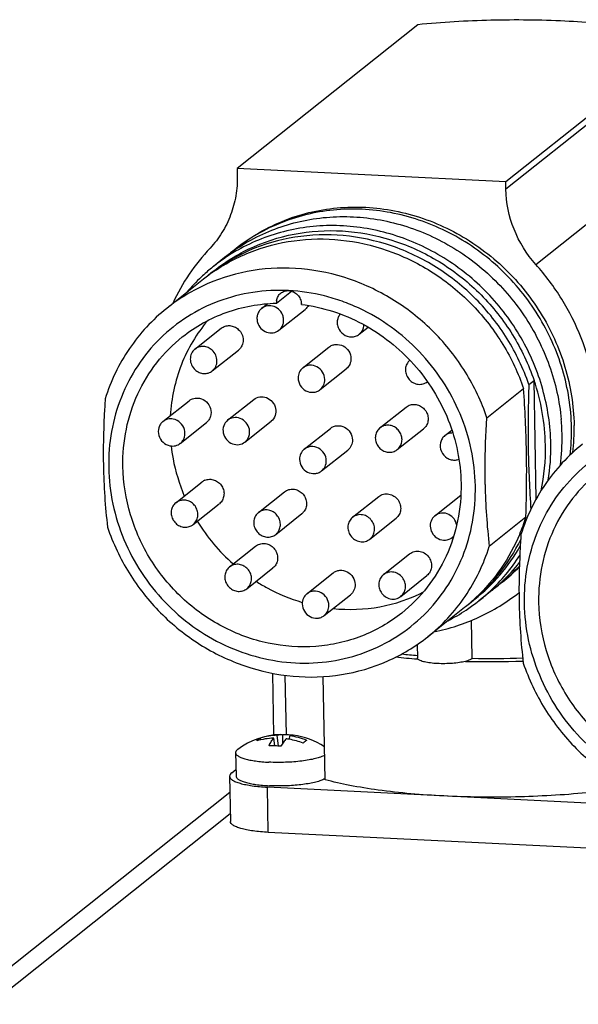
# Model space of a CAD drawing. Header units: millimetres. Extents: x 0 to 420, y 0 to 297.
# Tile 11 of 29: x 141 to 156, y 94 to 120. Entities that reach past the tile are written whole.
import ezdxf

# ---------------------------------------------------------------- set-up
doc = ezdxf.new("R2010")
doc.units = ezdxf.units.MM
doc.header["$LTSCALE"] = 23.1
doc.layers.add('COMPONENTS', color=7, linetype='CONTINUOUS')

msp = doc.modelspace()

# ---------------------------------------------------------------- linework, layer by layer
at = {"layer": 'COMPONENTS', "color": 7, "linetype": 'CONTINUOUS'}
for p, q in [((151.28313, 120.34343), (146.41643, 116.47327)), ((158.52168, 119.98132), (153.65498, 116.11116)), ((146.41643, 116.47327), (146.41996, 116.27862)), ((153.65498, 116.11116), (146.41643, 116.47327)), ((153.65851, 115.91651), (153.65498, 116.11116)), ((146.07809, 114.07347), (145.77453, 113.83208)), ((145.50604, 113.4908), (144.51938, 112.70617)), ((147.4752, 112.84608), (147.88163, 113.16929)), ((147.07677, 112.7036), (147.23994, 112.83336)), ((147.54358, 112.11659), (148.24834, 112.67704)), ((145.2794, 111.60852), (145.98416, 112.16897)), ((149.70567, 112.00843), (149.94594, 112.1995)), ((148.18581, 111.10385), (148.89057, 111.66429)), ((145.74621, 111.0215), (146.45097, 111.58195)), ((148.65263, 110.51683), (149.35739, 111.07728)), ((154.27642, 110.65534), (154.41737, 110.76743)), ((154.47533, 107.56822), (154.41737, 110.76743)), ((153.1488, 109.75862), (154.13547, 110.54325)), ((144.41738, 109.65787), (145.12214, 110.21832)), ((146.16048, 109.69323), (146.86524, 110.25368)), ((150.26597, 109.48785), (150.97073, 110.0483)), ((144.8842, 109.07085), (145.58896, 109.6313)), ((146.6273, 109.10622), (147.33206, 109.66667)), ((148.22549, 108.91377), (148.93025, 109.47422)), ((150.73278, 108.90084), (151.43754, 109.46129)), ((152.01351, 109.27787), (152.20129, 109.4272)), ((148.6923, 108.32676), (149.39706, 108.88721)), ((144.76442, 107.47098), (145.46918, 108.03142)), ((146.98892, 107.20543), (147.69368, 107.76588)), ((151.74516, 107.12176), (152.44496, 107.67827)), ((145.23123, 106.88396), (145.93599, 107.44441)), ((149.52625, 107.0785), (150.23101, 107.63895)), ((147.45573, 106.61842), (148.16049, 107.17887)), ((149.99306, 106.49149), (150.69782, 107.05194)), ((154.19822, 107.07933), (153.21155, 106.2947)), ((146.21032, 105.74216), (146.91508, 106.30261)), ((150.35933, 105.53461), (151.06409, 106.09505)), ((146.67713, 105.15515), (147.38189, 105.71559)), ((148.29602, 105.02031), (149.00078, 105.58076)), ((150.82614, 104.94759), (151.5309, 105.50804)), ((153.23588, 105.07258), (152.93233, 104.83119)), ((148.76283, 104.4333), (149.46759, 104.99374)), ((152.53936, 104.64645), (151.55269, 103.86182)), ((152.75369, 103.28276), (152.73516, 104.30563)), ((151.26594, 103.65265), (151.27243, 103.29447)), ((151.26988, 103.26526), (151.28502, 103.26409)), ((147.36998, 102.87813), (147.40012, 101.21479)), ((147.70397, 102.82403), (147.73302, 101.2204)), ((148.78544, 100.0119), (148.73511, 102.79041)), ((147.05777, 101.08789), (147.03854, 101.13332)), ((147.43563, 100.92429), (147.4005, 101.13036)), ((147.52706, 100.91758), (147.49906, 101.20874)), ((147.64629, 100.99926), (147.6467, 101.21965)), ((147.82269, 101.10014), (147.83444, 101.19196)), ((146.37488, 100.74103), (146.38634, 100.10834)), ((146.26916, 100.19936), (146.38305, 100.28993)), ((146.21137, 100.10517), (146.23341, 98.88846)), ((156.7313, 99.33644), (147.23442, 99.81152)), ((146.2193, 99.66712), (113.26262, 73.4589)), ((156.75334, 98.11974), (147.25646, 98.59482))]:
    msp.add_line(p, q, dxfattribs=at)
at = {"layer": 'COMPONENTS', "color": 9, "linetype": 'CONTINUOUS'}
for p, q in [((158.5252, 119.78667), (153.65851, 115.91651)), ((154.4652, 113.88913), (159.13446, 117.60227)), ((147.25646, 98.59482), (147.23442, 99.81152)), ((146.22967, 99.09484), (113.94942, 73.42455))]:
    msp.add_line(p, q, dxfattribs=at)
at = {"layer": 'COMPONENTS', "color": 7, "linetype": 'CONTINUOUS'}
for centre, radius, start, end in [((149.72253, 110.53281), 5.54123, 136.767288, 155.418818), ((149.44938, 110.35466), 5.009, 127.463796, 128.492391), ((149.19677, 110.15144), 5.01083, 123.76893, 124.793687), ((148.89406, 109.90892), 5.01223, 124.069843, 128.490213), ((149.19699, 110.15114), 5.0112, 124.793682, 128.492715), ((148.89565, 109.90608), 5.01548, 119.391911, 124.066669), ((149.44738, 110.35716), 5.00579, 128.492331, 130.335687), ((148.8885, 109.91595), 5.00327, 129.239106, 131.301111), ((148.89098, 109.91292), 5.00719, 128.491184, 129.239241), ((148.90875, 109.89552), 5.03203, 133.427044, 139.833929), ((148.88721, 109.91752), 5.00124, 131.301936, 133.421182), ((148.57, 109.63768), 4.92284, 126.395776, 128.49134), ((148.70926, 109.75192), 4.92009, 128.491472, 129.582792), ((148.57029, 109.63729), 4.92332, 125.520148, 126.395759), ((148.57006, 109.63762), 4.92292, 124.308637, 125.520144), ((147.81561, 112.86486), 0.34093, 170.888913, 181.044811), ((147.82215, 112.86494), 0.34747, 181.03916, 183.112147), ((147.80139, 112.8188), 0.3449, 358.955757, 1.03902), ((151.28204, 111.06344), 0.32579, 130.13535, 136.765045), ((123.95354, 108.30198), 30.26504, 1.034689, 4.246909), ((149.44589, 109.19255), 5.72791, 1.045799, 5.179563), ((149.87094, 109.45249), 5.62703, 353.572244, 1.042815), ((152.22237, 109.00146), 0.34835, 89.340145, 95.466478), ((149.55298, 109.19464), 5.6208, 352.72708, 1.044432), ((149.82253, 109.39543), 5.60499, 353.415401, 1.057305), ((149.28832, 108.91591), 5.43725, 348.077261, 1.114588), ((149.297, 108.95076), 5.57328, 350.997852, 1.078939), ((184.48087, 109.4315), 30.22479, 181.033821, 184.062582), ((159.63238, 108.77343), 16.82415, 181.009974, 186.704023), ((152.27201, 108.95981), 0.34087, 275.496236, 290.687955), ((145.67443, 107.77271), 0.33023, 112.672813, 128.494161), ((169.80499, 108.25096), 16.70836, 180.990228, 186.723769), ((144.96966, 107.21227), 0.33022, 112.672392, 128.492742), ((147.19469, 106.94726), 0.33013, 128.490602, 144.058718), ((147.95472, 107.43704), 0.33013, 308.483595, 324.058542), ((145.02599, 107.14267), 0.33022, 292.672392, 308.492742), ((149.67664, 109.63594), 5.08779, 211.570429, 228.569356), ((149.24436, 108.63474), 5.19231, 337.263501, 342.568746), ((147.24997, 106.87658), 0.33012, 308.504453, 324.059704), ((152.00831, 106.79085), 0.3272, 308.505732, 318.040455), ((149.73248, 108.74923), 4.95823, 308.532512, 330.488516), ((149.79249, 108.77368), 5.04019, 312.933882, 327.318258), ((150.09815, 109.01249), 5.03687, 313.235037, 321.25525), ((150.36754, 109.19924), 5.01518, 309.530917, 316.804182), ((150.44055, 109.25266), 5.01154, 308.498684, 315.614644), ((150.37149, 109.19561), 5.00987, 306.605812, 308.492281), ((150.12607, 108.98395), 4.99696, 311.938782, 312.196871), ((150.12229, 108.98809), 5.00255, 312.197019, 313.224982), ((150.37343, 109.19316), 5.00674, 308.492398, 309.523233), ((149.81779, 108.74791), 5.0041, 308.491327, 312.922711), ((150.12164, 108.98902), 5.00368, 308.492962, 311.937689), ((149.47771, 108.49666), 4.91912, 308.491403, 310.587873), ((149.81356, 108.75332), 5.01096, 303.572028, 307.744916), ((149.61689, 108.61097), 4.92196, 307.485363, 308.491469), ((149.48175, 108.49192), 4.91289, 310.587998, 312.344378), ((149.48326, 108.49023), 4.91063, 312.344649, 312.678326), ((149.48031, 108.49343), 4.91498, 312.678368, 313.289236), ((149.81487, 108.75161), 5.00881, 307.745045, 308.491181), ((170.83701, 105.11532), 16.82468, 181.010065, 186.703932), ((149.80553, 108.76662), 5.02649, 297.154872, 303.564495), ((152.8561, 123.78128), 20.57724, 263.977553, 265.578919), ((152.90416, 122.64087), 19.35141, 263.921075, 265.158085), ((153.24009, 130.71028), 27.51859, 268.601113, 271.83501), ((153.26635, 129.40567), 26.12794, 268.875701, 271.854039), ((147.65348, 99.1731), 2.05737, 92.075933, 126.364958), ((147.57023, 99.33036), 1.87972, 92.169998, 106.430695), ((147.70747, 99.28205), 1.93856, 87.144266, 91.796377), ((147.46019, 99.04307), 2.08878, 80.005786, 82.415535), ((147.70838, 99.3047), 1.91589, 84.457478, 87.137694), ((147.44536, 98.97178), 2.16156, 69.570514, 79.946749), ((147.56412, 99.24951), 1.96117, 68.215155, 82.077263), ((147.65349, 99.1731), 2.05736, 57.154, 82.274729), ((147.31523, 98.55278), 2.37425, 87.129036, 90.889895), ((147.30953, 98.44882), 2.47836, 83.462102, 87.117598)]:
    msp.add_arc(centre, radius, start, end, dxfattribs=at)
for points, knots in [([(155.25093, 120.43953), (154.58715, 120.47274), (153.26206, 120.48686), (151.93912, 120.40902), (151.28313, 120.34343)], [0, 0, 0, 0, 0.50201773, 1, 1, 1, 1]), ([(158.52168, 119.98132), (158.2998, 120.04402), (157.81679, 120.15591), (156.72833, 120.33522), (155.8577, 120.40918), (155.25093, 120.43953)], [0, 0, 0, 0, 0.20908954, 0.44906682, 1, 1, 1, 1]), ([(146.41996, 116.27862), (146.42323, 116.09773), (146.39671, 115.73671), (146.25663, 115.21592), (146.02135, 114.73696), (145.8054, 114.45584), (145.68532, 114.32834)], [0, 0, 0, 0, 0.25436786, 0.5054838, 0.75375421, 1, 1, 1, 1]), ([(154.4652, 113.88913), (154.21726, 114.16652), (153.8176, 114.80811), (153.66515, 115.54974), (153.65851, 115.91651)], [0, 0, 0, 0, 0.50353216, 1, 1, 1, 1]), ([(146.40214, 114.33115), (146.59958, 114.48816), (147.01956, 114.77315), (147.70767, 115.10136), (148.44119, 115.32449), (149.46245, 115.47661), (150.78177, 115.3833), (152.0333, 114.9256), (152.94351, 114.36586), (153.57122, 113.85389), (154.12754, 113.26209), (154.75777, 112.38513), (155.31761, 111.15322), (155.48744, 110.08457), (155.49704, 109.5549)], [0, 0, 0, 0, 0.05995353, 0.12008163, 0.18054367, 0.24147025, 0.36472398, 0.49034445, 0.55403614, 0.61806154, 0.68227141, 0.74650115, 0.8740959, 1, 1, 1, 1]), ([(155.42656, 109.49886), (155.41704, 110.02458), (155.24961, 111.08519), (154.69769, 112.30935), (154.07601, 113.1825), (153.52696, 113.77291), (152.90706, 114.28513), (152.00738, 114.84765), (150.76877, 115.31342), (149.45977, 115.42128), (148.44339, 115.28397), (147.71167, 115.07324), (147.02323, 114.75844), (146.60138, 114.48282), (146.4026, 114.33049)], [0, 0, 0, 0, 0.12585714, 0.25340065, 0.31760725, 0.38180056, 0.44581796, 0.50951135, 0.63516872, 0.75848426, 0.81943842, 0.87992067, 0.94005631, 1, 1, 1, 1]), ([(146.41153, 114.31687), (146.60749, 114.4479), (147.01935, 114.68298), (147.68163, 114.94614), (148.37828, 115.11602), (149.33901, 115.21468), (150.56717, 115.09086), (151.73039, 114.65181), (152.58157, 114.13186), (153.17263, 113.6612), (153.70277, 113.11985), (154.31493, 112.3184), (154.886, 111.19081), (155.10565, 110.20413), (155.15041, 109.70965)], [0, 0, 0, 0, 0.05992314, 0.12008264, 0.18060751, 0.24159956, 0.36494647, 0.49048684, 0.55406532, 0.61796188, 0.68204822, 0.74618236, 0.87378617, 1, 1, 1, 1]), ([(145.78795, 113.71497), (146.12062, 113.97951), (146.86169, 114.42553), (148.11161, 114.78904), (149.42978, 114.83039), (150.73786, 114.54833), (151.96047, 113.96117), (153.02778, 113.10359), (153.8787, 112.02614), (154.2716, 111.19672), (154.41737, 110.76743)], [0, 0, 0, 0, 0.12003172, 0.24105682, 0.36382023, 0.48864546, 0.61537829, 0.74344005, 0.87196326, 1, 1, 1, 1]), ([(154.8693, 109.0557), (154.86033, 109.55052), (154.71112, 110.54825), (154.21946, 111.71052), (153.66325, 112.55175), (153.17019, 113.12888), (152.61089, 113.64019), (151.79375, 114.21985), (150.65798, 114.74155), (149.43516, 114.95454), (148.46421, 114.92683), (147.75328, 114.80895), (147.07021, 114.59579), (146.64014, 114.39201), (146.43415, 114.27598)], [0, 0, 0, 0, 0.12548459, 0.25260255, 0.31660959, 0.38064752, 0.44457275, 0.50824898, 0.63414298, 0.75792849, 0.81911724, 0.87979765, 0.94005353, 1, 1, 1, 1]), ([(154.27642, 110.65534), (154.13064, 111.08463), (153.73775, 111.91405), (152.88682, 112.9915), (151.81952, 113.84908), (150.59691, 114.43624), (149.28883, 114.7183), (147.97066, 114.67695), (146.72073, 114.31344), (145.97967, 113.86742), (145.647, 113.60288)], [0, 0, 0, 0, 0.12803674, 0.25655995, 0.38462171, 0.51135454, 0.63617977, 0.75894318, 0.87996828, 1, 1, 1, 1]), ([(145.79525, 113.70401), (146.13452, 113.93552), (146.87831, 114.31636), (148.10481, 114.59692), (149.37987, 114.57615), (150.63312, 114.25609), (151.79744, 113.65569), (152.81082, 112.80773), (153.6192, 111.75874), (153.99481, 110.95746), (154.13547, 110.54325)], [0, 0, 0, 0, 0.12002452, 0.24121403, 0.36418244, 0.4891458, 0.61589178, 0.74384142, 0.87217057, 1, 1, 1, 1]), ([(153.1488, 109.75862), (153.00303, 110.18792), (152.61013, 111.01733), (151.75921, 112.09479), (150.69191, 112.95236), (149.46929, 113.53953), (148.16121, 113.82158), (146.84304, 113.78023), (145.59312, 113.41672), (144.85205, 112.9707), (144.51939, 112.70617)], [0, 0, 0, 0, 0.12803674, 0.25655995, 0.38462171, 0.51135454, 0.63617977, 0.75894318, 0.87996828, 1, 1, 1, 1]), ([(156.14569, 109.67233), (156.13836, 110.05339), (156.05243, 110.81981), (155.71905, 111.93082), (155.19269, 112.97326), (154.72448, 113.59906), (154.4652, 113.88913)], [0, 0, 0, 0, 0.2469771, 0.49653478, 0.74788229, 1, 1, 1, 1]), ([(147.80431, 113.18308), (147.48359, 113.19912), (146.84063, 113.17073), (145.91152, 112.9292), (145.05771, 112.5059), (144.31355, 111.91432), (143.7079, 111.1785), (143.26431, 110.32705), (142.99946, 109.39383), (142.9489, 108.74442), (142.95479, 108.41905)], [0, 0, 0, 0, 0.12613314, 0.25078453, 0.37444386, 0.49775567, 0.62141477, 0.7460633, 0.87217282, 1, 1, 1, 1]), ([(147.47898, 112.91884), (147.48516, 112.95722), (147.51107, 113.03189), (147.56269, 113.09195), (147.5926, 113.11576)], [0, 0, 0, 0, 0.50413371, 1, 1, 1, 1]), ([(147.5926, 113.11576), (147.6218, 113.139), (147.69009, 113.17474), (147.76643, 113.18497), (147.80431, 113.18308)], [0, 0, 0, 0, 0.4959904, 1, 1, 1, 1]), ([(147.80431, 113.18308), (147.8486, 113.18086), (147.93777, 113.15717), (148.04972, 113.07659), (148.12584, 112.96073), (148.14542, 112.86992), (148.14624, 112.82505)], [0, 0, 0, 0, 0.24641205, 0.49786332, 0.75066875, 1, 1, 1, 1]), ([(152.83538, 107.92477), (152.82941, 108.25443), (152.75266, 108.91779), (152.45228, 109.87602), (151.97775, 110.769), (151.34711, 111.56245), (150.58455, 112.22636), (149.86042, 112.65178), (149.24593, 112.90414), (148.61815, 113.09536), (148.12928, 113.16682), (147.80431, 113.18308)], [0, 0, 0, 0, 0.12396746, 0.24927833, 0.37548995, 0.50201525, 0.62823037, 0.75354792, 0.81579509, 0.87766171, 1, 1, 1, 1]), ([(144.51939, 112.70617), (144.13308, 112.39898), (143.44625, 111.65891), (143.01002, 110.74935), (142.86052, 110.27329)], [0, 0, 0, 0, 0.49726716, 1, 1, 1, 1]), ([(144.93754, 111.93593), (145.2916, 112.21751), (146.10384, 112.66905), (147.01713, 112.83466), (147.4752, 112.84608)], [0, 0, 0, 0, 0.49680489, 1, 1, 1, 1]), ([(147.07688, 112.70367), (147.05025, 112.68251), (147.00309, 112.63111), (146.95922, 112.53563), (146.94526, 112.42981), (146.95651, 112.35875), (146.96688, 112.32453)], [0, 0, 0, 0, 0.24423815, 0.4913354, 0.74323043, 1, 1, 1, 1]), ([(147.65347, 112.49566), (147.6358, 112.55397), (147.5721, 112.66338), (147.4166, 112.76655), (147.23411, 112.78744), (147.12163, 112.73925), (147.07688, 112.70367)], [0, 0, 0, 0, 0.25656342, 0.51160946, 0.75926595, 1, 1, 1, 1]), ([(148.14624, 112.81251), (148.43151, 112.77692), (149.00015, 112.65071), (150.07784, 112.19424), (151.25475, 111.26604), (152.04411, 109.99012), (152.38074, 108.86317), (152.44558, 108.28017), (152.45083, 107.99042)], [0, 0, 0, 0, 0.12304591, 0.24756466, 0.49873214, 0.7506293, 0.87596384, 1, 1, 1, 1]), ([(147.54348, 112.11652), (147.5701, 112.13768), (147.61726, 112.18908), (147.66113, 112.28456), (147.67509, 112.39038), (147.66385, 112.46144), (147.65347, 112.49566)], [0, 0, 0, 0, 0.24423815, 0.4913354, 0.74323043, 1, 1, 1, 1]), ([(149.19554, 112.55396), (149.17099, 112.52571), (149.14449, 112.48172), (149.12859, 112.43422), (149.12524, 112.42204)], [0, 0, 0, 0, 0.74763539, 1, 1, 1, 1]), ([(145.62222, 112.37818), (145.32461, 112.02649), (144.83992, 111.21046), (144.64144, 110.28404), (144.61363, 109.81557)], [0, 0, 0, 0, 0.49538303, 1, 1, 1, 1]), ([(145.98418, 112.16897), (146.01607, 112.19432), (146.09082, 112.23356), (146.21724, 112.24759), (146.34299, 112.21662), (146.41622, 112.16873), (146.44814, 112.13953)], [0, 0, 0, 0, 0.24278407, 0.48954052, 0.7421998, 1, 1, 1, 1]), ([(146.96688, 112.32453), (146.98456, 112.26622), (147.04826, 112.15681), (147.20376, 112.05364), (147.38625, 112.03275), (147.49872, 112.08094), (147.54348, 112.11652)], [0, 0, 0, 0, 0.25656342, 0.51160946, 0.75926595, 1, 1, 1, 1]), ([(149.12524, 112.42204), (149.1151, 112.38521), (149.10693, 112.30686), (149.13912, 112.15292), (149.26337, 111.98884), (149.45836, 111.92382), (149.60963, 111.9488), (149.67653, 111.98529), (149.70549, 112.00829)], [0, 0, 0, 0, 0.12472499, 0.25203724, 0.5072033, 0.7567981, 0.87922678, 1, 1, 1, 1]), ([(149.70549, 112.00829), (149.73276, 112.02994), (149.78087, 112.08272), (149.80993, 112.14786), (149.81928, 112.18183)], [0, 0, 0, 0, 0.49700434, 1, 1, 1, 1]), ([(143.33766, 108.4463), (143.33155, 108.78335), (143.39192, 109.45621), (143.7025, 110.41262), (144.2175, 111.26342), (144.68257, 111.73315), (144.93754, 111.93593)], [0, 0, 0, 0, 0.25480998, 0.50580921, 0.75376032, 1, 1, 1, 1]), ([(146.44814, 112.13953), (146.48795, 112.10311), (146.553, 112.01364), (146.58872, 111.85428), (146.55618, 111.69723), (146.49043, 111.61334), (146.4509, 111.58191)], [0, 0, 0, 0, 0.25774599, 0.51179997, 0.7587339, 1, 1, 1, 1]), ([(145.74338, 111.57908), (145.71146, 111.60827), (145.63824, 111.65616), (145.51251, 111.68714), (145.3861, 111.67312), (145.31135, 111.6339), (145.27946, 111.60855)], [0, 0, 0, 0, 0.257802, 0.51046103, 0.75720729, 1, 1, 1, 1]), ([(148.89071, 111.66439), (148.91643, 111.68483), (148.97485, 111.71819), (149.10693, 111.7478), (149.28281, 111.70878), (149.43971, 111.56164), (149.48246, 111.42171), (149.48371, 111.35279)], [0, 0, 0, 0, 0.12071655, 0.24276828, 0.49124532, 0.74668178, 1, 1, 1, 1]), ([(145.27946, 111.60855), (145.23992, 111.57712), (145.17418, 111.49323), (145.14165, 111.33619), (145.17737, 111.17683), (145.24241, 111.08735), (145.28223, 111.05094)], [0, 0, 0, 0, 0.24125659, 0.4881871, 0.74225117, 1, 1, 1, 1]), ([(145.74614, 111.02147), (145.78568, 111.0529), (145.85142, 111.13679), (145.88395, 111.29383), (145.84824, 111.45319), (145.78319, 111.54267), (145.74338, 111.57908)], [0, 0, 0, 0, 0.24125659, 0.4881871, 0.74225117, 1, 1, 1, 1]), ([(148.186, 111.10398), (148.14584, 111.07207), (148.07923, 110.98671), (148.05854, 110.88087), (148.05949, 110.82833)], [0, 0, 0, 0, 0.49395043, 1, 1, 1, 1]), ([(148.77895, 110.79234), (148.7777, 110.86125), (148.73496, 111.00117), (148.57809, 111.14831), (148.40222, 111.18735), (148.27014, 111.15776), (148.21171, 111.12441), (148.186, 111.10398)], [0, 0, 0, 0, 0.25330861, 0.50873737, 0.75722228, 0.87927691, 1, 1, 1, 1]), ([(149.48371, 111.35279), (149.48466, 111.30026), (149.46398, 111.19444), (149.39739, 111.10909), (149.35725, 111.07718)], [0, 0, 0, 0, 0.50605625, 1, 1, 1, 1]), ([(151.04469, 111.28661), (151.01459, 111.25461), (150.96646, 111.1767), (150.94445, 111.04052), (150.97334, 110.90298), (151.04877, 110.78266), (151.16042, 110.69545), (151.29368, 110.65342), (151.43041, 110.66292), (151.51159, 110.70406), (151.54582, 110.73122)], [0, 0, 0, 0, 0.12140352, 0.24544909, 0.37260345, 0.50156212, 0.63011082, 0.75625985, 0.8792138, 1, 1, 1, 1]), ([(145.28223, 111.05094), (145.31414, 111.02174), (145.38736, 110.97386), (145.5131, 110.94288), (145.63951, 110.9569), (145.71426, 110.99612), (145.74614, 111.02147)], [0, 0, 0, 0, 0.257802, 0.51046103, 0.75720729, 1, 1, 1, 1]), ([(148.05949, 110.82833), (148.06074, 110.75942), (148.10348, 110.6195), (148.26035, 110.47237), (148.43622, 110.43333), (148.5683, 110.46292), (148.62673, 110.49626), (148.65244, 110.5167)], [0, 0, 0, 0, 0.25330861, 0.50873737, 0.75722228, 0.87927691, 1, 1, 1, 1]), ([(148.65244, 110.5167), (148.6926, 110.54861), (148.75921, 110.63397), (148.7799, 110.7398), (148.77895, 110.79234)], [0, 0, 0, 0, 0.49395043, 1, 1, 1, 1]), ([(154.27642, 110.65534), (154.27149, 110.50676), (154.25517, 109.9172), (154.25301, 109.32721), (154.261, 108.88617)], [0, 0, 0, 0, 0.25206735, 1, 1, 1, 1]), ([(154.72454, 109.02167), (154.7192, 109.31656), (154.66141, 109.9091), (154.51309, 110.48554), (154.41737, 110.76743)], [0, 0, 0, 0, 0.49767289, 1, 1, 1, 1]), ([(146.86536, 110.25376), (146.91079, 110.28987), (147.02513, 110.3385), (147.14762, 110.32286), (147.20353, 110.30176)], [0, 0, 0, 0, 0.49267543, 1, 1, 1, 1]), ([(142.86052, 110.27329), (142.85027, 110.12296), (142.81476, 109.52489), (142.80272, 108.92526), (142.81085, 108.47688)], [0, 0, 0, 0, 0.25149809, 1, 1, 1, 1]), ([(145.122, 110.21818), (145.15975, 110.24822), (145.25091, 110.29224), (145.35181, 110.293), (145.4002, 110.28355)], [0, 0, 0, 0, 0.49451905, 1, 1, 1, 1]), ([(145.4002, 110.28355), (145.46923, 110.27006), (145.60225, 110.20075), (145.71866, 110.01361), (145.72069, 109.82876), (145.66197, 109.70313), (145.61538, 109.65235), (145.58907, 109.63142)], [0, 0, 0, 0, 0.25269868, 0.50827406, 0.75705825, 0.87922067, 1, 1, 1, 1]), ([(147.20353, 110.30176), (147.26501, 110.27855), (147.37755, 110.19832), (147.46704, 110.01562), (147.45726, 109.81506), (147.38045, 109.70514), (147.33194, 109.66658)], [0, 0, 0, 0, 0.25519813, 0.51091807, 0.7593619, 1, 1, 1, 1]), ([(151.08668, 110.1075), (151.12612, 110.1186), (151.21076, 110.1263), (151.33444, 110.09351), (151.44249, 110.0212), (151.52251, 109.91786), (151.56543, 109.79528), (151.56593, 109.66738), (151.52344, 109.54926), (151.46893, 109.48623), (151.43743, 109.4612)], [0, 0, 0, 0, 0.12251462, 0.24791484, 0.37575748, 0.50449045, 0.63219079, 0.75736211, 0.87964255, 1, 1, 1, 1]), ([(144.41727, 109.65776), (144.39096, 109.63683), (144.34437, 109.58604), (144.28565, 109.46041), (144.28768, 109.27556), (144.40409, 109.08842), (144.53711, 109.01911), (144.60614, 109.00563)], [0, 0, 0, 0, 0.12077933, 0.24294175, 0.49172594, 0.74730132, 1, 1, 1, 1]), ([(144.69544, 109.7231), (144.64705, 109.73255), (144.54617, 109.73179), (144.45501, 109.68779), (144.41727, 109.65776)], [0, 0, 0, 0, 0.50548256, 1, 1, 1, 1]), ([(144.8843, 109.07096), (144.91061, 109.09189), (144.9572, 109.14267), (145.01593, 109.2683), (145.01391, 109.45315), (144.89749, 109.6403), (144.76447, 109.70961), (144.69544, 109.7231)], [0, 0, 0, 0, 0.1207707, 0.24293354, 0.49172404, 0.74729438, 1, 1, 1, 1]), ([(146.16064, 109.69335), (146.11212, 109.65479), (146.03529, 109.54488), (146.02549, 109.34431), (146.11499, 109.16159), (146.22753, 109.08135), (146.28902, 109.05814)], [0, 0, 0, 0, 0.24063627, 0.48908157, 0.74479653, 1, 1, 1, 1]), ([(146.49876, 109.74131), (146.44287, 109.76241), (146.3204, 109.77805), (146.20606, 109.72944), (146.16064, 109.69335)], [0, 0, 0, 0, 0.50732809, 1, 1, 1, 1]), ([(146.62718, 109.10613), (146.67569, 109.1447), (146.7525, 109.25461), (146.76228, 109.45517), (146.67278, 109.63787), (146.56025, 109.7181), (146.49876, 109.74131)], [0, 0, 0, 0, 0.2406381, 0.48908193, 0.74480187, 1, 1, 1, 1]), ([(148.93039, 109.47432), (148.9561, 109.49476), (149.01452, 109.52811), (149.1466, 109.55772), (149.32249, 109.51871), (149.47938, 109.37157), (149.52213, 109.23164), (149.52338, 109.16272)], [0, 0, 0, 0, 0.12071655, 0.24276828, 0.49124532, 0.74668178, 1, 1, 1, 1]), ([(150.7327, 108.90077), (150.7642, 108.92581), (150.81869, 108.98883), (150.86117, 109.10694), (150.86067, 109.23484), (150.81775, 109.35741), (150.73773, 109.46075), (150.62968, 109.53306), (150.506, 109.56585), (150.42136, 109.55815), (150.38192, 109.54706)], [0, 0, 0, 0, 0.12034628, 0.24261941, 0.3677896, 0.49548896, 0.62422176, 0.75207113, 0.87748167, 1, 1, 1, 1]), ([(153.09913, 107.96221), (153.09645, 108.11022), (153.09309, 108.7094), (153.11813, 109.30855), (153.1488, 109.75862)], [0, 0, 0, 0, 0.24707402, 1, 1, 1, 1]), ([(154.15888, 104.7609), (154.15299, 105.0863), (154.20356, 105.73574), (154.46845, 106.66902), (154.91209, 107.52052), (155.51789, 108.25636), (156.26197, 108.8479), (156.97296, 109.20031), (157.57722, 109.39086), (158.20401, 109.51976), (158.6883, 109.54044), (159.00906, 109.52435)], [0, 0, 0, 0, 0.12780289, 0.25388945, 0.37851751, 0.50215442, 0.62544589, 0.74908372, 0.81132555, 0.87388169, 1, 1, 1, 1]), ([(150.26606, 109.48793), (150.23456, 109.46289), (150.18006, 109.39986), (150.13758, 109.28175), (150.13808, 109.15385), (150.18101, 109.03128), (150.26102, 108.92794), (150.36907, 108.85564), (150.49276, 108.82284), (150.5774, 108.83055), (150.61683, 108.84164)], [0, 0, 0, 0, 0.12035077, 0.24263317, 0.36780282, 0.4954957, 0.62422804, 0.75207977, 0.87748335, 1, 1, 1, 1]), ([(152.01334, 109.27773), (151.98381, 109.25422), (151.9323, 109.19581), (151.87413, 109.05035), (151.89804, 108.8414), (152.03778, 108.68395), (152.18595, 108.62268), (152.26599, 108.61679), (152.30466, 108.62051)], [0, 0, 0, 0, 0.12085485, 0.24343853, 0.49336574, 0.74853673, 0.87561718, 1, 1, 1, 1]), ([(152.18918, 109.34822), (152.15727, 109.34516), (152.09425, 109.33007), (152.03818, 109.29751), (152.01334, 109.27773)], [0, 0, 0, 0, 0.50244723, 1, 1, 1, 1]), ([(144.60614, 109.00563), (144.65453, 108.99617), (144.75541, 108.99693), (144.84656, 109.04093), (144.8843, 109.07096)], [0, 0, 0, 0, 0.50548908, 1, 1, 1, 1]), ([(144.63636, 109.00121), (144.64956, 108.886), (144.71925, 108.4252), (144.85586, 107.97474), (144.99189, 107.65235)], [0, 0, 0, 0, 0.24890905, 1, 1, 1, 1]), ([(146.28902, 109.05814), (146.34492, 109.03704), (146.46741, 109.0214), (146.58176, 109.07002), (146.62718, 109.10613)], [0, 0, 0, 0, 0.50731781, 1, 1, 1, 1]), ([(148.81862, 108.60227), (148.81737, 108.67118), (148.77463, 108.8111), (148.61776, 108.95824), (148.44189, 108.99727), (148.30981, 108.96768), (148.25138, 108.93434), (148.22567, 108.91391)], [0, 0, 0, 0, 0.25330861, 0.50873737, 0.75722228, 0.87927691, 1, 1, 1, 1]), ([(149.52338, 109.16272), (149.52433, 109.11019), (149.50365, 109.00437), (149.43706, 108.91902), (149.39692, 108.88711)], [0, 0, 0, 0, 0.50605625, 1, 1, 1, 1]), ([(155.72348, 109.04802), (155.33717, 108.74083), (154.65035, 108.00077), (154.21411, 107.09121), (154.06462, 106.61515)], [0, 0, 0, 0, 0.49726716, 1, 1, 1, 1]), ([(148.22567, 108.91391), (148.18551, 108.882), (148.1189, 108.79664), (148.09821, 108.6908), (148.09916, 108.63826)], [0, 0, 0, 0, 0.49395043, 1, 1, 1, 1]), ([(154.19822, 107.07933), (154.20314, 107.22791), (154.21945, 107.81746), (154.22163, 108.40745), (154.21364, 108.8485)], [0, 0, 0, 0, 0.25206615, 1, 1, 1, 1]), ([(148.09916, 108.63826), (148.10041, 108.56935), (148.14315, 108.42943), (148.30003, 108.2823), (148.4759, 108.24326), (148.60797, 108.27285), (148.6664, 108.30619), (148.69212, 108.32663)], [0, 0, 0, 0, 0.25330861, 0.50873737, 0.75722228, 0.87927691, 1, 1, 1, 1]), ([(148.69212, 108.32663), (148.73227, 108.35854), (148.79889, 108.4439), (148.81957, 108.54973), (148.81862, 108.60227)], [0, 0, 0, 0, 0.49395043, 1, 1, 1, 1]), ([(142.95479, 108.41905), (142.96076, 108.08938), (143.03751, 107.42601), (143.33791, 106.46777), (143.81246, 105.57477), (144.44309, 104.78132), (145.20582, 104.11739), (146.07185, 103.60836), (147.00839, 103.27386), (147.97987, 103.1271), (148.94912, 103.17428), (149.8787, 103.41418), (150.73236, 103.838), (151.47659, 104.42944), (152.08224, 105.16529), (152.52585, 106.01674), (152.79071, 106.94997), (152.84127, 107.59939), (152.83538, 107.92477)], [0, 0, 0, 0, 0.06334388, 0.12737409, 0.19186496, 0.25651569, 0.32100798, 0.38504306, 0.44838748, 0.51090734, 0.5725916, 0.63355845, 0.69404109, 0.75435268, 0.81483406, 0.87579977, 0.93747976, 1, 1, 1, 1]), ([(150.85085, 104.50071), (150.68775, 104.371), (150.3408, 104.13558), (149.77236, 103.86446), (149.16641, 103.68013), (148.32276, 103.55445), (147.23289, 103.63153), (146.19903, 104.00965), (145.44711, 104.47204), (144.92856, 104.89496), (144.46899, 105.38383), (143.94837, 106.10828), (143.48588, 107.12595), (143.34559, 108.00874), (143.33766, 108.4463)], [0, 0, 0, 0, 0.05995371, 0.12008172, 0.18054349, 0.24146977, 0.36472334, 0.49034367, 0.55403508, 0.6180605, 0.6822703, 0.74649998, 0.87409432, 1, 1, 1, 1]), ([(156.14166, 108.27779), (155.8867, 108.07501), (155.42162, 107.60528), (154.90661, 106.75448), (154.59601, 105.79807), (154.53565, 105.12521), (154.54176, 104.78816)], [0, 0, 0, 0, 0.24624072, 0.4941916, 0.74519212, 1, 1, 1, 1]), ([(145.54713, 108.07742), (145.58621, 108.09371), (145.67251, 108.1114), (145.80331, 108.08925), (145.92081, 108.02269), (146.01043, 107.92028), (146.06129, 107.79472), (146.06667, 107.66132), (146.02531, 107.53704), (145.96903, 107.47073), (145.93626, 107.44464)], [0, 0, 0, 0, 0.12188141, 0.24663716, 0.37418643, 0.50305918, 0.63118254, 0.75681784, 0.87942173, 1, 1, 1, 1]), ([(152.45083, 107.99042), (152.45693, 107.65336), (152.39657, 106.98048), (152.08596, 106.02404), (151.57093, 105.17323), (151.10583, 104.70348), (150.85085, 104.50071)], [0, 0, 0, 0, 0.25480925, 0.5058074, 0.75375737, 1, 1, 1, 1]), ([(147.69401, 107.76613), (147.72685, 107.79221), (147.80426, 107.83213), (147.93486, 107.84435), (148.06376, 107.80883), (148.17467, 107.7307), (148.25414, 107.61998), (148.29223, 107.49024), (148.2839, 107.35765), (148.24686, 107.2776), (148.222, 107.24327)], [0, 0, 0, 0, 0.12057619, 0.2431838, 0.36883437, 0.49697252, 0.62584892, 0.7533926, 0.87813508, 1, 1, 1, 1]), ([(150.23115, 107.63905), (150.26819, 107.66849), (150.35748, 107.71181), (150.50686, 107.71479), (150.64814, 107.65811), (150.72235, 107.58664), (150.75156, 107.54543)], [0, 0, 0, 0, 0.24165574, 0.48843456, 0.74202161, 1, 1, 1, 1]), ([(144.76412, 107.47073), (144.73136, 107.44464), (144.67509, 107.37833), (144.63373, 107.25406), (144.63912, 107.12067), (144.68997, 106.99511), (144.77959, 106.8927), (144.89709, 106.82614), (145.02789, 106.80398), (145.1142, 106.82168), (145.15328, 106.83797)], [0, 0, 0, 0, 0.12056725, 0.24316288, 0.36879631, 0.49691939, 0.62579189, 0.75334773, 0.87811411, 1, 1, 1, 1]), ([(145.23152, 106.88421), (145.26429, 106.9103), (145.32055, 106.97661), (145.36191, 107.10088), (145.35653, 107.23427), (145.30567, 107.35982), (145.21605, 107.46223), (145.09856, 107.5288), (144.96775, 107.55095), (144.88145, 107.53326), (144.84237, 107.51697)], [0, 0, 0, 0, 0.12056725, 0.24316288, 0.36879631, 0.49691939, 0.62579189, 0.75334773, 0.87811411, 1, 1, 1, 1]), ([(150.75156, 107.54543), (150.77861, 107.50725), (150.81931, 107.42141), (150.8308, 107.2814), (150.79079, 107.14942), (150.73208, 107.07918), (150.69769, 107.05184)], [0, 0, 0, 0, 0.25800053, 0.51108785, 0.75778984, 1, 1, 1, 1]), ([(146.92741, 107.14103), (146.90255, 107.10669), (146.8655, 107.02664), (146.85718, 106.89405), (146.89527, 106.76431), (146.97475, 106.65359), (147.08568, 106.57544), (147.21461, 106.53994), (147.34524, 106.55219), (147.42265, 106.59214), (147.45549, 106.61824)], [0, 0, 0, 0, 0.12185829, 0.24658593, 0.37412014, 0.50299578, 0.63113381, 0.75679121, 0.87942105, 1, 1, 1, 1]), ([(147.51724, 106.68282), (147.54209, 106.71716), (147.57914, 106.7972), (147.58747, 106.92978), (147.54938, 107.05952), (147.46992, 107.17024), (147.359, 107.24839), (147.23009, 107.2839), (147.09948, 107.27168), (147.02207, 107.23175), (146.98922, 107.20566)], [0, 0, 0, 0, 0.12186043, 0.24659231, 0.37412944, 0.50300613, 0.63114452, 0.75679697, 0.87941284, 1, 1, 1, 1]), ([(150.0468, 106.98498), (150.01759, 107.02619), (149.94338, 107.09766), (149.80212, 107.15433), (149.65275, 107.15137), (149.56347, 107.10806), (149.52642, 107.07863)], [0, 0, 0, 0, 0.25797996, 0.51157501, 0.75834997, 1, 1, 1, 1]), ([(152.12198, 107.15281), (152.06244, 107.18312), (151.92649, 107.2129), (151.79572, 107.16195), (151.74517, 107.12176)], [0, 0, 0, 0, 0.5085263, 1, 1, 1, 1]), ([(152.33247, 106.86962), (152.32188, 106.92899), (152.27171, 107.0442), (152.17586, 107.12538), (152.12198, 107.15281)], [0, 0, 0, 0, 0.49939317, 1, 1, 1, 1]), ([(149.52642, 107.07863), (149.49203, 107.0513), (149.43331, 106.98106), (149.39327, 106.84908), (149.40475, 106.70905), (149.44545, 106.62319), (149.47251, 106.585)], [0, 0, 0, 0, 0.24218715, 0.48889114, 0.74199583, 1, 1, 1, 1]), ([(149.99293, 106.49139), (150.02732, 106.51873), (150.08602, 106.58897), (150.12604, 106.72095), (150.11455, 106.86096), (150.07385, 106.94681), (150.0468, 106.98498)], [0, 0, 0, 0, 0.24219912, 0.48890164, 0.74199955, 1, 1, 1, 1]), ([(151.74517, 107.12176), (151.69923, 107.08523), (151.62545, 106.98302), (151.60793, 106.79474), (151.68081, 106.61715), (151.77946, 106.53205), (151.83514, 106.50371)], [0, 0, 0, 0, 0.2406706, 0.48854757, 0.74381889, 1, 1, 1, 1]), ([(142.92327, 106.80937), (143.06905, 106.38008), (143.46194, 105.55066), (144.31287, 104.47321), (145.38017, 103.61563), (146.60278, 103.02847), (147.91086, 102.74641), (149.22903, 102.78776), (150.47896, 103.15127), (151.22002, 103.59729), (151.55269, 103.86183)], [0, 0, 0, 0, 0.12803674, 0.25655995, 0.38462171, 0.51135454, 0.63617977, 0.75894318, 0.87996828, 1, 1, 1, 1]), ([(154.03318, 106.62795), (153.89784, 106.30508), (153.56144, 105.68764), (153.10328, 105.154), (152.85042, 104.91581)], [0, 0, 0, 0, 0.50194157, 1, 1, 1, 1]), ([(154.06462, 106.61515), (154.05437, 106.46481), (154.01886, 105.86675), (154.00682, 105.26711), (154.01494, 104.81874)], [0, 0, 0, 0, 0.25150054, 1, 1, 1, 1]), ([(146.9151, 106.30263), (146.94728, 106.32823), (147.02289, 106.36769), (147.15062, 106.38123), (147.27746, 106.34879), (147.38791, 106.2749), (147.46906, 106.16875), (147.51118, 106.04288), (147.50899, 105.91239), (147.47705, 105.83182), (147.45468, 105.79662)], [0, 0, 0, 0, 0.12045817, 0.24290214, 0.36831889, 0.49624833, 0.62506437, 0.75276641, 0.87783427, 1, 1, 1, 1]), ([(149.47251, 106.585), (149.50172, 106.54379), (149.57593, 106.47232), (149.71721, 106.41565), (149.86659, 106.41862), (149.95588, 106.46195), (149.99293, 106.49139)], [0, 0, 0, 0, 0.25797748, 0.51155749, 0.75832867, 1, 1, 1, 1]), ([(151.83514, 106.50371), (151.89469, 106.47338), (152.03068, 106.44361), (152.16147, 106.49459), (152.21202, 106.5348)], [0, 0, 0, 0, 0.50851701, 1, 1, 1, 1]), ([(152.6803, 104.75855), (152.96916, 104.98824), (153.4982, 105.51637), (153.89592, 106.14905), (154.05808, 106.48317)], [0, 0, 0, 0, 0.49841796, 1, 1, 1, 1]), ([(151.06415, 106.09509), (151.10247, 106.12557), (151.1955, 106.16985), (151.35058, 106.16949), (151.49509, 106.10567), (151.56861, 106.02798), (151.59654, 105.98375)], [0, 0, 0, 0, 0.24142153, 0.488264, 0.74210793, 1, 1, 1, 1]), ([(151.55269, 103.86183), (151.93899, 104.16902), (152.62582, 104.90908), (153.06205, 105.81864), (153.21155, 106.2947)], [0, 0, 0, 0, 0.49726716, 1, 1, 1, 1]), ([(146.74992, 105.23617), (146.77229, 105.27137), (146.80423, 105.35193), (146.80642, 105.48241), (146.76431, 105.60829), (146.68317, 105.71444), (146.57272, 105.78833), (146.44588, 105.82078), (146.31814, 105.80725), (146.24253, 105.76779), (146.21035, 105.74218)], [0, 0, 0, 0, 0.12216132, 0.24721828, 0.37491323, 0.50372925, 0.63165939, 0.75707808, 0.87953046, 1, 1, 1, 1]), ([(151.59654, 105.98375), (151.62055, 105.94573), (151.65567, 105.86167), (151.66199, 105.72703), (151.62075, 105.60128), (151.56391, 105.5343), (151.53082, 105.50799)], [0, 0, 0, 0, 0.25792325, 0.5107841, 0.75749689, 1, 1, 1, 1]), ([(146.13752, 105.66113), (146.11516, 105.62593), (146.08322, 105.54537), (146.08102, 105.41489), (146.12313, 105.28902), (146.20428, 105.18287), (146.31472, 105.10898), (146.44156, 105.07653), (146.5693, 105.09006), (146.64492, 105.12952), (146.6771, 105.15512)], [0, 0, 0, 0, 0.12216132, 0.24721828, 0.37491323, 0.50372925, 0.63165939, 0.75707808, 0.87953046, 1, 1, 1, 1]), ([(149.00092, 105.58086), (149.02663, 105.6013), (149.08505, 105.63465), (149.21713, 105.66426), (149.39302, 105.62524), (149.54991, 105.47811), (149.59267, 105.33817), (149.59391, 105.26926)], [0, 0, 0, 0, 0.12071655, 0.24276828, 0.49124532, 0.74668178, 1, 1, 1, 1]), ([(150.35939, 105.53464), (150.3263, 105.50833), (150.26947, 105.44136), (150.22823, 105.31561), (150.23456, 105.18098), (150.26968, 105.09691), (150.29368, 105.0589)], [0, 0, 0, 0, 0.24249218, 0.48920669, 0.74207815, 1, 1, 1, 1]), ([(150.89178, 105.4233), (150.86385, 105.46753), (150.79033, 105.54521), (150.64584, 105.60904), (150.49076, 105.60941), (150.39772, 105.56512), (150.35939, 105.53464)], [0, 0, 0, 0, 0.25788307, 0.51170794, 0.75855109, 1, 1, 1, 1]), ([(146.92891, 105.35492), (147.02574, 105.29309), (147.41862, 105.06091), (147.84413, 104.88372), (148.17159, 104.78728)], [0, 0, 0, 0, 0.25179638, 1, 1, 1, 1]), ([(150.82607, 104.94756), (150.85916, 104.97387), (150.91599, 105.04084), (150.95723, 105.16659), (150.95091, 105.30122), (150.91579, 105.38528), (150.89178, 105.4233)], [0, 0, 0, 0, 0.24249218, 0.48920669, 0.74207815, 1, 1, 1, 1]), ([(148.2962, 105.02044), (148.25604, 104.98853), (148.18943, 104.90317), (148.16874, 104.79734), (148.16969, 104.7448)], [0, 0, 0, 0, 0.49395043, 1, 1, 1, 1]), ([(148.88915, 104.70881), (148.88791, 104.77772), (148.84516, 104.91764), (148.68829, 105.06477), (148.51242, 105.10381), (148.38034, 105.07422), (148.32192, 105.04088), (148.2962, 105.02044)], [0, 0, 0, 0, 0.25330861, 0.50873737, 0.75722228, 0.87927691, 1, 1, 1, 1]), ([(149.00143, 104.62264), (149.41985, 104.57887), (150.26694, 104.60758), (151.07069, 104.87985), (151.43874, 105.06957)], [0, 0, 0, 0, 0.50397337, 1, 1, 1, 1]), ([(149.59391, 105.26926), (149.59487, 105.21673), (149.57418, 105.11091), (149.50759, 105.02555), (149.46745, 104.99364)], [0, 0, 0, 0, 0.50605625, 1, 1, 1, 1]), ([(150.29368, 105.0589), (150.32161, 105.01467), (150.39513, 104.93699), (150.53962, 104.87316), (150.69471, 104.87279), (150.78774, 104.91708), (150.82607, 104.94756)], [0, 0, 0, 0, 0.25788307, 0.51170794, 0.75855109, 1, 1, 1, 1]), ([(151.71974, 103.99244), (152.13618, 104.07829), (152.9497, 104.34422), (153.6802, 104.79078), (154.01242, 105.05145)], [0, 0, 0, 0, 0.50172318, 1, 1, 1, 1]), ([(148.16969, 104.7448), (148.17094, 104.67589), (148.21368, 104.53597), (148.37056, 104.38883), (148.54643, 104.3498), (148.6785, 104.37939), (148.73693, 104.41273), (148.76265, 104.43316)], [0, 0, 0, 0, 0.25330861, 0.50873737, 0.75722228, 0.87927691, 1, 1, 1, 1]), ([(164.03947, 104.26662), (164.04537, 103.94125), (163.99484, 103.29183), (163.7299, 102.35863), (163.28636, 101.50715), (162.68065, 100.77132), (161.93645, 100.17987), (161.08279, 99.75605), (160.1532, 99.51612), (159.18394, 99.46893), (158.21246, 99.61571), (157.27594, 99.95023), (156.40992, 100.45927), (155.64721, 101.12321), (155.01654, 101.91662), (154.54204, 102.80965), (154.24157, 103.76786), (154.16486, 104.43123), (154.15888, 104.7609)], [0, 0, 0, 0, 0.06251932, 0.12419916, 0.18516522, 0.24564711, 0.30595865, 0.36644168, 0.42740901, 0.48909378, 0.55161402, 0.61495842, 0.67899304, 0.74348435, 0.808135, 0.87262599, 0.93665656, 1, 1, 1, 1]), ([(154.54176, 104.78816), (154.54968, 104.3506), (154.69, 103.46782), (155.15244, 102.45013), (155.6731, 101.72571), (156.13267, 101.23682), (156.65122, 100.8139), (157.40314, 100.3515), (158.43701, 99.97337), (159.52689, 99.8963), (160.37054, 100.022), (160.97649, 100.20633), (161.54492, 100.47747), (161.89186, 100.71288), (162.05496, 100.84259)], [0, 0, 0, 0, 0.12590338, 0.25349769, 0.31772857, 0.38193826, 0.44596369, 0.50965564, 0.63527716, 0.75853157, 0.81945796, 0.87991948, 0.94004704, 1, 1, 1, 1]), ([(148.76265, 104.43316), (148.8028, 104.46507), (148.86942, 104.55043), (148.89011, 104.65627), (148.88915, 104.70881)], [0, 0, 0, 0, 0.49395043, 1, 1, 1, 1]), ([(151.28502, 103.26409), (151.28307, 103.26647), (151.27653, 103.27537), (151.27257, 103.28647), (151.27243, 103.29447)], [0, 0, 0, 0, 0.27788424, 1, 1, 1, 1]), ([(152.56828, 103.1999), (152.51553, 103.18618), (152.39934, 103.16397), (152.21419, 103.14345), (152.01472, 103.13439), (151.81588, 103.13753), (151.63229, 103.15248), (151.4778, 103.17808), (151.37255, 103.20813), (151.31306, 103.23861), (151.29226, 103.25531), (151.28502, 103.26409)], [0, 0, 0, 0, 0.12478767, 0.27023497, 0.42618602, 0.58153859, 0.72524289, 0.84730845, 0.93994566, 0.97396547, 1, 1, 1, 1]), ([(152.75369, 103.28276), (152.74527, 103.27412), (152.72294, 103.25761), (152.66192, 103.22674), (152.60778, 103.21016), (152.56828, 103.1999)], [0, 0, 0, 0, 0.17666796, 0.40231104, 1, 1, 1, 1]), ([(154.12736, 103.15123), (154.27314, 102.72193), (154.66604, 101.89251), (155.51696, 100.81506), (156.58426, 99.95749), (157.80687, 99.37032), (159.11495, 99.08826), (160.43313, 99.12962), (161.68305, 99.49313), (162.42411, 99.93915), (162.75678, 100.20368)], [0, 0, 0, 0, 0.12803674, 0.25655995, 0.38462171, 0.51135454, 0.63617977, 0.75894318, 0.87996828, 1, 1, 1, 1]), ([(146.94646, 101.06009), (146.95944, 101.0756), (146.98759, 101.10366), (147.02122, 101.12499), (147.03854, 101.13332)], [0, 0, 0, 0, 0.51271659, 1, 1, 1, 1]), ([(147.4005, 101.13036), (147.32335, 101.12775), (147.17017, 101.11354), (147.01981, 101.08089), (146.94646, 101.06009)], [0, 0, 0, 0, 0.50309885, 1, 1, 1, 1]), ([(147.27836, 100.92674), (147.29549, 100.96618), (147.33078, 101.03749), (147.37643, 101.10307), (147.4005, 101.13036)], [0, 0, 0, 0, 0.54168262, 1, 1, 1, 1]), ([(147.49906, 101.20874), (147.51172, 101.21484), (147.5378, 101.22459), (147.56539, 101.22862), (147.57896, 101.22912)], [0, 0, 0, 0, 0.50857731, 1, 1, 1, 1]), ([(147.57896, 101.22912), (147.58456, 101.22932), (147.60744, 101.22914), (147.63023, 101.2248), (147.6467, 101.21965)], [0, 0, 0, 0, 0.24522569, 1, 1, 1, 1]), ([(147.73588, 101.11358), (147.70985, 101.08608), (147.65819, 101.02071), (147.61417, 100.95021), (147.59171, 100.91106)], [0, 0, 0, 0, 0.45620284, 1, 1, 1, 1]), ([(147.89343, 101.21164), (147.88857, 101.21097), (147.86812, 101.20709), (147.84854, 101.19928), (147.83444, 101.19196)], [0, 0, 0, 0, 0.23571592, 1, 1, 1, 1]), ([(147.93004, 101.21179), (147.92705, 101.2122), (147.91488, 101.21342), (147.90255, 101.2129), (147.89343, 101.21164)], [0, 0, 0, 0, 0.2467256, 1, 1, 1, 1]), ([(148.29195, 101.07062), (148.27682, 101.06125), (148.24502, 101.03804), (148.21553, 101.01206), (148.19987, 100.99739)], [0, 0, 0, 0, 0.45337882, 1, 1, 1, 1]), ([(146.43362, 100.82981), (146.42451, 100.8231), (146.40832, 100.80971), (146.38913, 100.78741), (146.37732, 100.76452), (146.37474, 100.74855), (146.37488, 100.74103)], [0, 0, 0, 0, 0.30763639, 0.56957142, 0.79520077, 1, 1, 1, 1]), ([(146.37488, 100.74103), (146.37502, 100.7333), (146.37835, 100.71696), (146.39167, 100.69394), (146.41271, 100.67183), (146.44126, 100.65052), (146.4772, 100.62996), (146.52035, 100.61025), (146.5705, 100.5915), (146.64993, 100.56681), (146.76455, 100.53995), (146.91823, 100.51435), (147.08987, 100.49488), (147.21, 100.48656), (147.27229, 100.48344)], [0, 0, 0, 0, 0.02390784, 0.05036695, 0.0812473, 0.11766201, 0.16017436, 0.20901862, 0.26420863, 0.32562164, 0.46609211, 0.62778514, 0.80713824, 1, 1, 1, 1]), ([(148.77366, 100.67095), (148.75762, 100.66211), (148.72223, 100.64501), (148.63968, 100.61257), (148.51581, 100.57647), (148.34571, 100.54076), (148.15212, 100.51196), (147.94133, 100.49107), (147.7202, 100.47883), (147.49595, 100.47566), (147.34632, 100.47974), (147.27229, 100.48344)], [0, 0, 0, 0, 0.03600279, 0.0771794, 0.17433238, 0.28927858, 0.41880727, 0.55905276, 0.7057149, 0.85423288, 1, 1, 1, 1]), ([(146.26916, 100.19936), (146.25245, 100.18608), (146.22446, 100.15959), (146.21107, 100.12166), (146.21137, 100.10519)], [0, 0, 0, 0, 0.56449201, 1, 1, 1, 1]), ([(146.21137, 100.10519), (146.2117, 100.08685), (146.22455, 100.05743), (146.25448, 100.0264), (146.3015, 99.99119), (146.38307, 99.95173), (146.50508, 99.91122), (146.65555, 99.87595), (146.83078, 99.84676), (147.02645, 99.82457), (147.16342, 99.81508), (147.23442, 99.81152)], [0, 0, 0, 0, 0.04978617, 0.08069256, 0.11712933, 0.2084478, 0.32508639, 0.46566624, 0.62745618, 0.80704038, 1, 1, 1, 1]), ([(146.38634, 100.10835), (146.38648, 100.10061), (146.38981, 100.08428), (146.40313, 100.06126), (146.42417, 100.03915), (146.45272, 100.01783), (146.48865, 99.99728), (146.53181, 99.97757), (146.58196, 99.95881), (146.66138, 99.93412), (146.776, 99.90726), (146.92969, 99.88166), (147.10133, 99.86219), (147.22146, 99.85387), (147.28375, 99.85076)], [0, 0, 0, 0, 0.02390776, 0.05036639, 0.08124608, 0.11766012, 0.16017187, 0.20901564, 0.26420532, 0.32561815, 0.46608873, 0.62778244, 0.80713672, 1, 1, 1, 1]), ([(148.7558, 100.02324), (148.71916, 100.00571), (148.63423, 99.97384), (148.49095, 99.93525), (148.32199, 99.90217), (148.13241, 99.87568), (147.92783, 99.85664), (147.64335, 99.84207), (147.42736, 99.84357), (147.28375, 99.85076)], [0, 0, 0, 0, 0.08164103, 0.18176099, 0.29806407, 0.42748557, 0.56643027, 0.71095096, 1, 1, 1, 1]), ([(148.78513, 100.03827), (148.7828, 100.03699), (148.77314, 100.03176), (148.76332, 100.02683), (148.7558, 100.02324)], [0, 0, 0, 0, 0.24142361, 1, 1, 1, 1]), ([(151.98286, 99.57398), (151.39267, 99.60351), (150.54422, 99.6749), (149.48011, 99.84588), (149.00492, 99.95238), (148.78544, 100.0119)], [0, 0, 0, 0, 0.5484853, 0.78892977, 1, 1, 1, 1]), ([(155.83798, 99.6591), (155.19942, 99.59832), (153.91403, 99.5266), (152.62677, 99.54177), (151.98286, 99.57398)], [0, 0, 0, 0, 0.49872983, 1, 1, 1, 1]), ([(147.25646, 98.59482), (147.18546, 98.59837), (147.04849, 98.60786), (146.85282, 98.63005), (146.67759, 98.65924), (146.52712, 98.69452), (146.40511, 98.73502), (146.32354, 98.77448), (146.27652, 98.80969), (146.24659, 98.84072), (146.23374, 98.87015), (146.23341, 98.88849)], [0, 0, 0, 0, 0.19295962, 0.37254382, 0.53433376, 0.67491361, 0.7915522, 0.88287067, 0.91930744, 0.95021383, 1, 1, 1, 1])]:
    msp.add_open_spline(points, degree=3, knots=knots, dxfattribs=at)
for points in [[(148.33561, 112.78322), (148.31446, 112.74254), (148.28415, 112.70551), (148.24826, 112.67698)], [(149.81928, 112.18183), (149.82674, 112.20891), (149.8309, 112.23708), (149.83184, 112.26515)], [(150.97082, 110.04838), (151.00477, 110.07535), (151.04495, 110.09576), (151.08668, 110.1075)], [(150.38192, 109.54706), (150.34019, 109.53531), (150.30001, 109.51491), (150.26606, 109.48793)], [(150.61683, 108.84164), (150.65857, 108.85338), (150.69875, 108.87379), (150.7327, 108.90077)], [(146.21035, 105.74218), (146.18193, 105.71957), (146.157, 105.69179), (146.13752, 105.66113)], [(147.45468, 105.79662), (147.4352, 105.76597), (147.41028, 105.73819), (147.38186, 105.71557)], [(146.6771, 105.15512), (146.70552, 105.17774), (146.73044, 105.20552), (146.74992, 105.23617)]]:
    msp.add_open_spline(points, degree=3, dxfattribs=at)

doc.saveas('drawing.dxf')
